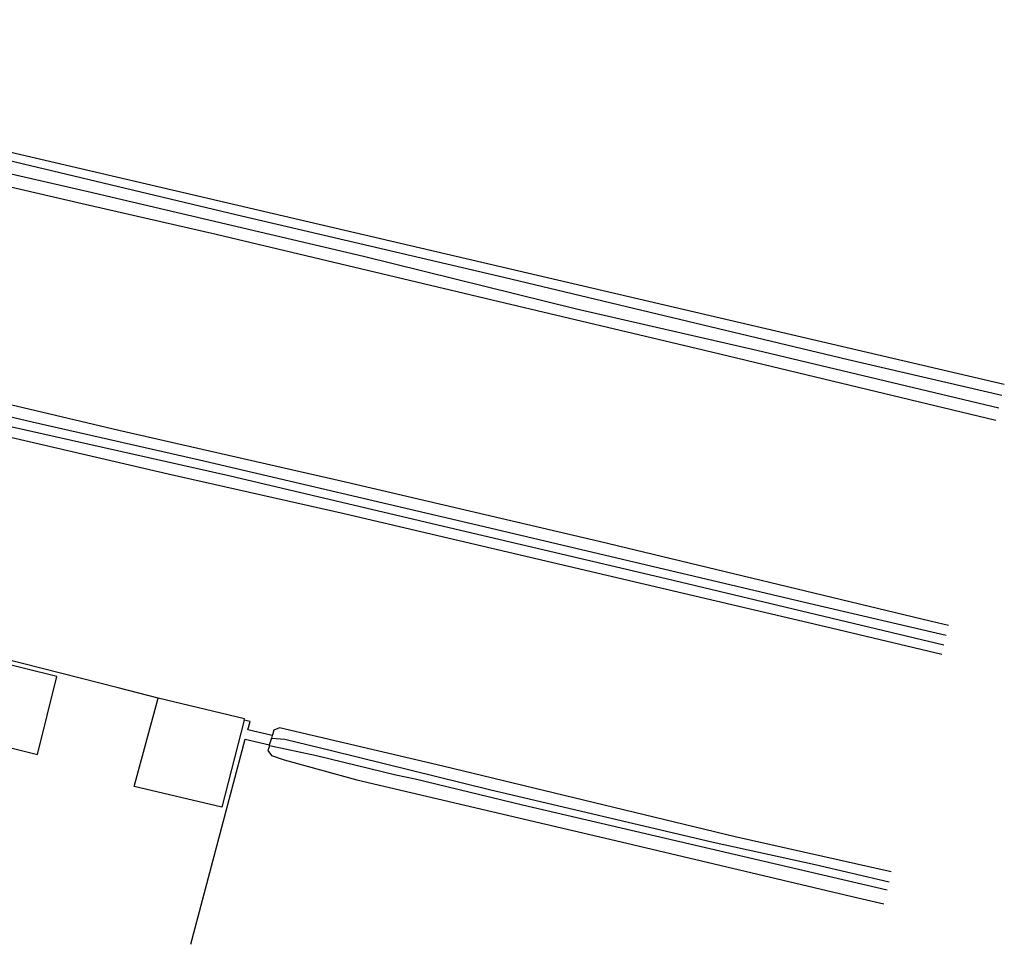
# Model space of a CAD drawing. Header units: metres. Extents: x 116958 to 118326, y 475500 to 477904.
# Tile 6 of 256: x 117532 to 117704, y 475549 to 475711. Entities that reach past the tile are written whole.
import ezdxf

# ---------------------------------------------------------------- set-up
doc = ezdxf.new("R2010")
doc.units = ezdxf.units.M
doc.header["$LTSCALE"] = 0.2
for name, color, linetype in [('B-WE-GR-GROENVOORZIENING-GV', 252, 'Continuous'), ('B-WE-GW-WATERGANG_INSTEEK-G', 252, 'Continuous'), ('B-WE-GW-WATERGANG_WATERLIJN-G', 252, 'Continuous'), ('B-WE-OG-BEBOUWING-GV', 252, 'Continuous')]:
    doc.layers.add(name, color=color, linetype=linetype)

msp = doc.modelspace()

# ---------------------------------------------------------------- linework, layer by layer
at = {"layer": 'B-WE-GR-GROENVOORZIENING-GV', "flags": 128}
for points in [[(117549.048, 475594.185), (117488.67, 475609.56), (117488.248, 475608.006), (117472.674, 475611.831)], [(117556.025, 475592.384), (117549.048, 475594.185)], [(117571.094, 475588.571), (117567.166, 475573.352), (117551.831, 475576.948), (117556.025, 475592.384)], [(117571.094, 475588.571), (117571.142, 475588.759), (117556.025, 475592.384)], [(117575.997, 475585.871), (117571.733, 475586.874), (117572.124, 475588.309), (117571.094, 475588.571)], [(117561.757, 475549.355), (117571.232, 475585.251), (117575.538, 475584.233)]]:
    msp.add_lwpolyline(points, dxfattribs=at)
at = {"layer": 'B-WE-GW-WATERGANG_INSTEEK-G', "flags": 128}
for points in [[(117704.051, 475647.275), (117438.605, 475709.229), (117432.626, 475711.047)], [(117500, 475688.959), (117508.372, 475686.863), (117541.988, 475679.086), (117566.205, 475673.529), (117614.442, 475662.032), (117651.35, 475653.339), (117702.597, 475641.001)], [(117694.276, 475605.111), (117691.321, 475605.819), (117633.195, 475619.785), (117588.785, 475630.162), (117549.176, 475639.184), (117500.14, 475650.832), (117500, 475650.865)], [(117500, 475645.427), (117504.577, 475644.223), (117528.457, 475638.451), (117557.813, 475631.634), (117588.561, 475624.719), (117673.768, 475604.682), (117693.109, 475600.076)], [(117684.289, 475562.032), (117656.945, 475568.177), (117605.861, 475580.517), (117577.249, 475587.198), (117576.262, 475586.797), (117576.083, 475586.176), (117575.997, 475585.871), (117575.871, 475585.419)], [(117575.488, 475584.056), (117575.4, 475583.741), (117575.253, 475583.249), (117575.888, 475582.358), (117578.071, 475581.616), (117590.812, 475578.117), (117638.043, 475567.019), (117678.41, 475557.457), (117682.996, 475556.454)]]:
    msp.add_lwpolyline(points, dxfattribs=at)
at = {"layer": 'B-WE-GW-WATERGANG_WATERLIJN-G', "flags": 128}
for points in [[(117500, 475693.777), (117511.23, 475690.707), (117529.78, 475686.493), (117569.601, 475676.994), (117616.535, 475666.023), (117676.719, 475651.625), (117703.616, 475645.396)], [(117703.088, 475643.121), (117660.741, 475653.203), (117629.195, 475660.424), (117591.968, 475669.633), (117543.8, 475680.956), (117502.269, 475690.421), (117500, 475690.958)], [(117500, 475648.725), (117533.988, 475640.707), (117563.244, 475634.091), (117612.051, 475622.677), (117670.873, 475608.77), (117693.886, 475603.429)], [(117693.483, 475601.687), (117644.878, 475613.262), (117606.972, 475622.16), (117568.396, 475631.268), (117530.002, 475639.909)], [(117575.538, 475584.233), (117575.837, 475585.298), (117575.871, 475585.419)], [(117575.871, 475585.419), (117576.689, 475585.345), (117578.227, 475585.207), (117586.381, 475583.265), (117614.018, 475576.407), (117653.148, 475567.228), (117670.994, 475563.317), (117683.883, 475560.279)], [(117575.488, 475584.056), (117575.538, 475584.233)], [(117683.545, 475558.822), (117619.744, 475573.711), (117600.975, 475578.251), (117597.629, 475578.911), (117583.71, 475582.321), (117575.488, 475584.056)]]:
    msp.add_lwpolyline(points, dxfattribs=at)
at = {"layer": 'B-WE-OG-BEBOUWING-GV', "flags": 128}
msp.add_lwpolyline([(117534.949, 475582.551), (117538.326, 475596.19), (117504.312, 475604.61), (117500.936, 475590.972), (117534.949, 475582.551)], dxfattribs=at)

doc.saveas('drawing.dxf')
